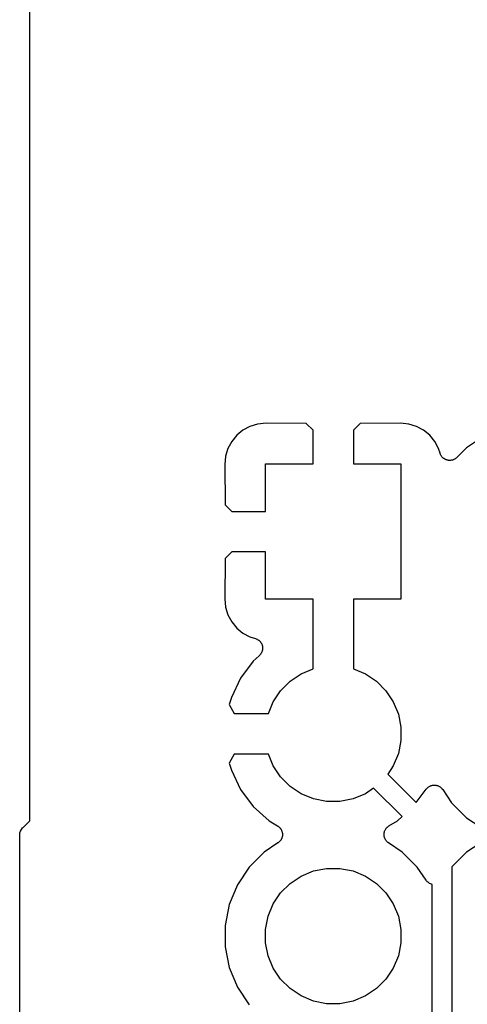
# Model space of a CAD drawing. Extents: x 4.65 to 8.46, y -5.31 to -3.29.
# Tile 10 of 47: x 4.65 to 4.87, y -4.43 to -3.95. Entities that reach past the tile are written whole.
import ezdxf

# ---------------------------------------------------------------- set-up
doc = ezdxf.new("R2010")
doc.units = 0
doc.header["$MEASUREMENT"] = 0
doc.layers.add('BLACK', color=7, linetype='CONTINUOUS')

msp = doc.modelspace()

# ---------------------------------------------------------------- linework, layer by layer
at = {"layer": 'BLACK', "linetype": 'CONTINUOUS'}
for p, q in [((4.65, -4.34304), (4.65, -3.45565)), ((4.75884, -4.14797), (4.75537, -4.14983)), ((4.76261, -4.14682), (4.75884, -4.14797)), ((4.76677, -4.14642), (4.76261, -4.14682)), ((4.78667, -4.14652), (4.76677, -4.14642)), ((4.79, -4.14986), (4.78667, -4.14652)), ((4.81333, -4.14652), (4.81, -4.14986)), ((4.83323, -4.14642), (4.81333, -4.14652)), ((4.83739, -4.14682), (4.83323, -4.14642)), ((4.84116, -4.14797), (4.83739, -4.14682)), ((4.84463, -4.14983), (4.84116, -4.14797)), ((4.75232, -4.15232), (4.74983, -4.15537)), ((4.75537, -4.14983), (4.75232, -4.15232)), ((4.79, -4.16654), (4.79, -4.14986)), ((4.81, -4.14986), (4.81, -4.16654)), ((4.84768, -4.15232), (4.84463, -4.14983)), ((4.85017, -4.15537), (4.84768, -4.15232)), ((4.87467, -4.15262), (4.86592, -4.15847)), ((4.74983, -4.15537), (4.74797, -4.15884)), ((4.85203, -4.15884), (4.85017, -4.15537)), ((4.86592, -4.15847), (4.86108, -4.16331)), ((4.74682, -4.16261), (4.74642, -4.16677)), ((4.74797, -4.15884), (4.74682, -4.16261)), ((4.85276, -4.16123), (4.85203, -4.15884)), ((4.85284, -4.16145), (4.85276, -4.16123)), ((4.85291, -4.16167), (4.85284, -4.16145)), ((4.85303, -4.16189), (4.85291, -4.16167)), ((4.85313, -4.16213), (4.85303, -4.16189)), ((4.85326, -4.16233), (4.85313, -4.16213)), ((4.85337, -4.16253), (4.85326, -4.16233)), ((4.85353, -4.16273), (4.85337, -4.16253)), ((4.85367, -4.16294), (4.85353, -4.16273)), ((4.85383, -4.16311), (4.85367, -4.16294)), ((4.85398, -4.16329), (4.85383, -4.16311)), ((4.85418, -4.16345), (4.85398, -4.16329)), ((4.85436, -4.16364), (4.85418, -4.16345)), ((4.86084, -4.16351), (4.86068, -4.16367)), ((4.86103, -4.16336), (4.86084, -4.16351)), ((4.86108, -4.16331), (4.86103, -4.16336)), ((4.74642, -4.16677), (4.74652, -4.18667)), ((4.76654, -4.19), (4.76654, -4.16654)), ((4.76654, -4.16654), (4.79, -4.16654)), ((4.81, -4.16654), (4.83346, -4.16654)), ((4.83346, -4.16654), (4.83346, -4.23346)), ((4.85455, -4.16377), (4.85436, -4.16364)), ((4.85473, -4.16391), (4.85455, -4.16377)), ((4.85495, -4.16404), (4.85473, -4.16391)), ((4.85517, -4.16418), (4.85495, -4.16404)), ((4.85538, -4.16427), (4.85517, -4.16418)), ((4.85559, -4.16438), (4.85538, -4.16427)), ((4.85583, -4.16446), (4.85559, -4.16438)), ((4.85607, -4.16456), (4.85583, -4.16446)), ((4.8563, -4.1646), (4.85607, -4.16456)), ((4.85652, -4.16467), (4.8563, -4.1646)), ((4.85677, -4.1647), (4.85652, -4.16467)), ((4.85702, -4.16475), (4.85677, -4.1647)), ((4.85726, -4.16475), (4.85702, -4.16475)), ((4.85749, -4.16478), (4.85726, -4.16475)), ((4.85774, -4.16476), (4.85749, -4.16478)), ((4.858, -4.16476), (4.85774, -4.16476)), ((4.85823, -4.16471), (4.858, -4.16476)), ((4.85846, -4.16469), (4.85823, -4.16471)), ((4.85871, -4.16462), (4.85846, -4.16469)), ((4.85896, -4.16457), (4.85871, -4.16462)), ((4.85917, -4.16449), (4.85896, -4.16457)), ((4.8594, -4.16442), (4.85917, -4.16449)), ((4.85962, -4.1643), (4.8594, -4.16442)), ((4.85986, -4.16421), (4.85962, -4.1643)), ((4.86006, -4.16408), (4.85986, -4.16421)), ((4.86026, -4.16397), (4.86006, -4.16408)), ((4.86046, -4.16381), (4.86026, -4.16397)), ((4.86068, -4.16367), (4.86046, -4.16381)), ((4.74652, -4.18667), (4.74986, -4.19)), ((4.74986, -4.19), (4.76654, -4.19)), ((4.74986, -4.21), (4.74652, -4.21333)), ((4.76654, -4.21), (4.74986, -4.21)), ((4.76654, -4.23346), (4.76654, -4.21)), ((4.74652, -4.21333), (4.74642, -4.23323)), ((4.74642, -4.23323), (4.74682, -4.23739)), ((4.79, -4.23346), (4.76654, -4.23346)), ((4.79, -4.26792), (4.79, -4.23346)), ((4.83346, -4.23346), (4.81, -4.23346)), ((4.81, -4.23346), (4.81, -4.26792)), ((4.74682, -4.23739), (4.74797, -4.24116)), ((4.74797, -4.24116), (4.74983, -4.24463)), ((4.74983, -4.24463), (4.75232, -4.24768)), ((4.75232, -4.24768), (4.75537, -4.25017)), ((4.75537, -4.25017), (4.75884, -4.25203)), ((4.75884, -4.25203), (4.76155, -4.25285)), ((4.76155, -4.25285), (4.76162, -4.25287)), ((4.76162, -4.25287), (4.76195, -4.25302)), ((4.76195, -4.25302), (4.76229, -4.25314)), ((4.76229, -4.25314), (4.76239, -4.25321)), ((4.76239, -4.25321), (4.76251, -4.25326)), ((4.76251, -4.25326), (4.76281, -4.25346)), ((4.76281, -4.25346), (4.76312, -4.25365)), ((4.76312, -4.25365), (4.76321, -4.25374)), ((4.76321, -4.25374), (4.76332, -4.25381)), ((4.76332, -4.25381), (4.76357, -4.25407)), ((4.76357, -4.25407), (4.76383, -4.25431)), ((4.76383, -4.25431), (4.76391, -4.25442)), ((4.76391, -4.25442), (4.764, -4.25451)), ((4.764, -4.25451), (4.7642, -4.25481)), ((4.7642, -4.25481), (4.76441, -4.2551)), ((4.76441, -4.2551), (4.76446, -4.25522)), ((4.76446, -4.25522), (4.76453, -4.25533)), ((4.76453, -4.25533), (4.76467, -4.25566)), ((4.76467, -4.25566), (4.76482, -4.25599)), ((4.76482, -4.25599), (4.76485, -4.25611)), ((4.76395, -4.26083), (4.76369, -4.26108)), ((4.76402, -4.26072), (4.76395, -4.26083)), ((4.7641, -4.26063), (4.76402, -4.26072)), ((4.76429, -4.26032), (4.7641, -4.26063)), ((4.76449, -4.26002), (4.76429, -4.26032)), ((4.76454, -4.2599), (4.76449, -4.26002)), ((4.76461, -4.25979), (4.76454, -4.2599)), ((4.76473, -4.25945), (4.76461, -4.25979)), ((4.76487, -4.25912), (4.76473, -4.25945)), ((4.76485, -4.25611), (4.7649, -4.25623)), ((4.7649, -4.259), (4.76487, -4.25912)), ((4.7649, -4.25623), (4.76496, -4.25659)), ((4.76494, -4.25888), (4.7649, -4.259)), ((4.765, -4.25852), (4.76494, -4.25888)), ((4.76496, -4.25659), (4.76505, -4.25694)), ((4.76507, -4.25817), (4.765, -4.25852)), ((4.76505, -4.25694), (4.76505, -4.25706)), ((4.76505, -4.25706), (4.76508, -4.25719)), ((4.76508, -4.25719), (4.76507, -4.25755)), ((4.76507, -4.25755), (4.76509, -4.25791)), ((4.76509, -4.25791), (4.76507, -4.25804)), ((4.76507, -4.25804), (4.76507, -4.25817)), ((4.7605, -4.264), (4.75424, -4.2724)), ((4.76344, -4.26135), (4.7605, -4.264)), ((4.76369, -4.26108), (4.76344, -4.26135)), ((4.77867, -4.27401), (4.78415, -4.27034)), ((4.78415, -4.27034), (4.79, -4.26792)), ((4.81, -4.26792), (4.81585, -4.27034)), ((4.81585, -4.27034), (4.82133, -4.27401)), ((4.75424, -4.2724), (4.74968, -4.28196)), ((4.77401, -4.27867), (4.77867, -4.27401)), ((4.82133, -4.27401), (4.82599, -4.27867)), ((4.77034, -4.28415), (4.77401, -4.27867)), ((4.82599, -4.27867), (4.82966, -4.28415)), ((4.74968, -4.28196), (4.74863, -4.28543)), ((4.76792, -4.29), (4.77034, -4.28415)), ((4.82966, -4.28415), (4.83218, -4.29024)), ((4.74863, -4.28543), (4.75104, -4.29)), ((4.75104, -4.29), (4.76792, -4.29)), ((4.83218, -4.29024), (4.83346, -4.2967)), ((4.83346, -4.2967), (4.83346, -4.3033)), ((4.83346, -4.3033), (4.83218, -4.30976)), ((4.75104, -4.31), (4.74863, -4.31457)), ((4.76792, -4.31), (4.75104, -4.31)), ((4.77034, -4.31585), (4.76792, -4.31)), ((4.83218, -4.30976), (4.82966, -4.31585)), ((4.74863, -4.31457), (4.74968, -4.31804)), ((4.74968, -4.31804), (4.75424, -4.3276)), ((4.77401, -4.32133), (4.77034, -4.31585)), ((4.82966, -4.31585), (4.82691, -4.31995)), ((4.77867, -4.32599), (4.77401, -4.32133)), ((4.82691, -4.31995), (4.84098, -4.33402)), ((4.75424, -4.3276), (4.7605, -4.336)), ((4.78415, -4.32966), (4.77867, -4.32599)), ((4.81995, -4.32691), (4.81585, -4.32966)), ((4.834, -4.34096), (4.81995, -4.32691)), ((4.84098, -4.33402), (4.84595, -4.32735)), ((4.84595, -4.32735), (4.84599, -4.32729)), ((4.84599, -4.32729), (4.84623, -4.32704)), ((4.84623, -4.32704), (4.84645, -4.32678)), ((4.84645, -4.32678), (4.84656, -4.32669)), ((4.84656, -4.32669), (4.84666, -4.32658)), ((4.84666, -4.32658), (4.84694, -4.32638)), ((4.84694, -4.32638), (4.84721, -4.32616)), ((4.84721, -4.32616), (4.84733, -4.3261)), ((4.84733, -4.3261), (4.84745, -4.32601)), ((4.84745, -4.32601), (4.84777, -4.32587)), ((4.84777, -4.32587), (4.84807, -4.32571)), ((4.84807, -4.32571), (4.84821, -4.32567)), ((4.84821, -4.32567), (4.84834, -4.32561)), ((4.84834, -4.32561), (4.84867, -4.32553)), ((4.84867, -4.32553), (4.84901, -4.32543)), ((4.84901, -4.32543), (4.84915, -4.32542)), ((4.84915, -4.32542), (4.84929, -4.32538)), ((4.84929, -4.32538), (4.84963, -4.32537)), ((4.84963, -4.32537), (4.84998, -4.32534)), ((4.84998, -4.32534), (4.85012, -4.32535)), ((4.85012, -4.32535), (4.85026, -4.32535)), ((4.85026, -4.32535), (4.8506, -4.3254)), ((4.8506, -4.3254), (4.85095, -4.32544)), ((4.85095, -4.32544), (4.85109, -4.32548)), ((4.85109, -4.32548), (4.85123, -4.3255)), ((4.85123, -4.3255), (4.85155, -4.32562)), ((4.85155, -4.32562), (4.85188, -4.32572)), ((4.85188, -4.32572), (4.85201, -4.32579)), ((4.85201, -4.32579), (4.85214, -4.32584)), ((4.85214, -4.32584), (4.85244, -4.32602)), ((4.85244, -4.32602), (4.85274, -4.32619)), ((4.85274, -4.32619), (4.85285, -4.32628)), ((4.85285, -4.32628), (4.85297, -4.32635)), ((4.85297, -4.32635), (4.85323, -4.32659)), ((4.85323, -4.32659), (4.8535, -4.32681)), ((4.8535, -4.32681), (4.85359, -4.32692)), ((4.85359, -4.32692), (4.85369, -4.32701)), ((4.85369, -4.32701), (4.85389, -4.32729)), ((4.85389, -4.32729), (4.85411, -4.32756)), ((4.85411, -4.32756), (4.85847, -4.33408)), ((4.79024, -4.33218), (4.78415, -4.32966)), ((4.7967, -4.33346), (4.79024, -4.33218)), ((4.8033, -4.33346), (4.7967, -4.33346)), ((4.80976, -4.33218), (4.8033, -4.33346)), ((4.81585, -4.32966), (4.80976, -4.33218)), ((4.7605, -4.336), (4.76828, -4.34301)), ((4.85847, -4.33408), (4.86592, -4.34153)), ((4.64669, -4.34635), (4.65, -4.34304)), ((4.76828, -4.34301), (4.77246, -4.3455)), ((4.82754, -4.3455), (4.83172, -4.34301)), ((4.83172, -4.34301), (4.834, -4.34096)), ((4.86592, -4.34153), (4.87237, -4.34584)), ((4.64515, -4.34904), (4.64543, -4.34811)), ((4.64543, -4.34811), (4.64589, -4.34725)), ((4.64589, -4.34725), (4.6465, -4.3465)), ((4.6465, -4.3465), (4.64669, -4.34635)), ((4.77246, -4.3455), (4.77252, -4.34554)), ((4.77252, -4.34554), (4.77261, -4.34561)), ((4.77261, -4.34561), (4.77272, -4.34566)), ((4.77272, -4.34566), (4.773, -4.3459)), ((4.773, -4.3459), (4.7733, -4.34613)), ((4.7733, -4.34613), (4.77338, -4.34621)), ((4.77338, -4.34621), (4.77347, -4.34629)), ((4.77347, -4.34629), (4.7737, -4.34658)), ((4.7737, -4.34658), (4.77395, -4.34686)), ((4.77395, -4.34686), (4.77401, -4.34696)), ((4.77401, -4.34696), (4.77408, -4.34705)), ((4.77408, -4.34705), (4.77425, -4.34738)), ((4.77425, -4.34738), (4.77444, -4.3477)), ((4.77444, -4.3477), (4.77448, -4.34781)), ((4.77448, -4.34781), (4.77453, -4.34791)), ((4.77453, -4.34791), (4.77464, -4.34827)), ((4.77464, -4.34827), (4.77476, -4.34862)), ((4.82524, -4.34867), (4.82525, -4.34855)), ((4.82525, -4.34855), (4.82538, -4.3482)), ((4.82538, -4.3482), (4.82549, -4.34785)), ((4.82549, -4.34785), (4.82555, -4.34774)), ((4.82555, -4.34774), (4.82559, -4.34763)), ((4.82559, -4.34763), (4.82578, -4.34732)), ((4.82578, -4.34732), (4.82596, -4.34699)), ((4.82596, -4.34699), (4.82603, -4.3469)), ((4.82603, -4.3469), (4.82609, -4.3468)), ((4.82609, -4.3468), (4.82635, -4.34652)), ((4.82635, -4.34652), (4.82658, -4.34624)), ((4.82658, -4.34624), (4.82667, -4.34616)), ((4.82667, -4.34616), (4.82675, -4.34608)), ((4.82675, -4.34608), (4.82705, -4.34586)), ((4.82705, -4.34586), (4.82734, -4.34562)), ((4.82734, -4.34562), (4.82744, -4.34557)), ((4.82744, -4.34557), (4.82754, -4.3455)), ((4.64506, -4.35), (4.64508, -4.34976)), ((4.64508, -4.35024), (4.64506, -4.35)), ((4.64508, -4.34976), (4.64515, -4.34904)), ((4.64508, -4.34976), (4.64508, -4.34976)), ((4.64508, -4.44976), (4.64508, -4.35024)), ((4.77344, -4.35333), (4.77315, -4.35357)), ((4.77351, -4.35324), (4.77344, -4.35333)), ((4.7736, -4.35317), (4.77351, -4.35324)), ((4.77382, -4.35287), (4.7736, -4.35317)), ((4.77406, -4.35258), (4.77382, -4.35287)), ((4.77411, -4.35248), (4.77406, -4.35258)), ((4.77418, -4.35238), (4.77411, -4.35248)), ((4.77434, -4.35205), (4.77418, -4.35238)), ((4.77452, -4.35172), (4.77434, -4.35205)), ((4.77455, -4.35161), (4.77452, -4.35172)), ((4.7746, -4.3515), (4.77455, -4.35161)), ((4.77469, -4.35114), (4.7746, -4.3515)), ((4.7748, -4.35079), (4.77469, -4.35114)), ((4.77476, -4.34862), (4.77478, -4.34873)), ((4.77478, -4.34873), (4.77481, -4.34885)), ((4.77482, -4.35067), (4.7748, -4.35079)), ((4.77481, -4.34885), (4.77485, -4.34922)), ((4.77484, -4.35056), (4.77482, -4.35067)), ((4.77486, -4.35019), (4.77484, -4.35056)), ((4.77485, -4.34922), (4.7749, -4.34958)), ((4.7749, -4.34982), (4.77486, -4.35019)), ((4.7749, -4.34958), (4.77489, -4.3497)), ((4.77489, -4.3497), (4.7749, -4.34982)), ((4.8251, -4.34951), (4.82516, -4.34915)), ((4.82511, -4.34963), (4.8251, -4.34951)), ((4.8251, -4.34975), (4.82511, -4.34963)), ((4.82513, -4.35012), (4.8251, -4.34975)), ((4.82515, -4.35049), (4.82513, -4.35012)), ((4.82517, -4.3506), (4.82515, -4.35049)), ((4.82516, -4.34915), (4.8252, -4.34878)), ((4.82518, -4.35072), (4.82517, -4.3506)), ((4.82529, -4.35108), (4.82518, -4.35072)), ((4.8252, -4.34878), (4.82524, -4.34867)), ((4.82537, -4.35144), (4.82529, -4.35108)), ((4.82542, -4.35154), (4.82537, -4.35144)), ((4.82546, -4.35166), (4.82542, -4.35154)), ((4.82563, -4.35199), (4.82546, -4.35166)), ((4.82578, -4.35232), (4.82563, -4.35199)), ((4.82585, -4.35242), (4.82578, -4.35232)), ((4.82591, -4.35252), (4.82585, -4.35242)), ((4.82614, -4.35281), (4.82591, -4.35252)), ((4.82636, -4.35311), (4.82614, -4.35281)), ((4.82644, -4.35319), (4.82636, -4.35311)), ((4.82652, -4.35328), (4.82644, -4.35319)), ((4.8268, -4.35352), (4.82652, -4.35328)), ((4.77268, -4.35395), (4.76592, -4.35847)), ((4.77277, -4.35388), (4.77268, -4.35395)), ((4.77287, -4.35382), (4.77277, -4.35388)), ((4.77315, -4.35357), (4.77287, -4.35382)), ((4.82707, -4.35378), (4.8268, -4.35352)), ((4.82717, -4.35384), (4.82707, -4.35378)), ((4.82726, -4.35391), (4.82717, -4.35384)), ((4.82732, -4.35395), (4.82726, -4.35391)), ((4.83408, -4.35847), (4.82732, -4.35395)), ((4.87237, -4.35416), (4.86592, -4.35847)), ((4.76592, -4.35847), (4.75847, -4.36592)), ((4.84153, -4.36592), (4.83408, -4.35847)), ((4.86592, -4.35847), (4.85866, -4.36573)), ((4.75847, -4.36592), (4.75262, -4.37468)), ((4.78415, -4.37034), (4.79024, -4.36782)), ((4.79024, -4.36782), (4.7967, -4.36654)), ((4.7967, -4.36654), (4.8033, -4.36654)), ((4.8033, -4.36654), (4.80976, -4.36782)), ((4.80976, -4.36782), (4.81585, -4.37034)), ((4.84584, -4.37237), (4.84153, -4.36592)), ((4.85866, -4.36573), (4.85866, -4.52017)), ((4.77867, -4.37401), (4.78415, -4.37034)), ((4.81585, -4.37034), (4.82133, -4.37401)), ((4.84614, -4.37274), (4.84584, -4.37237)), ((4.84644, -4.37311), (4.84614, -4.37274)), ((4.75262, -4.37468), (4.74859, -4.38441)), ((4.77401, -4.37867), (4.77867, -4.37401)), ((4.82133, -4.37401), (4.82599, -4.37867)), ((4.84645, -4.37312), (4.84644, -4.37311)), ((4.84646, -4.37313), (4.84645, -4.37312)), ((4.84683, -4.37343), (4.84646, -4.37313)), ((4.84719, -4.37373), (4.84683, -4.37343)), ((4.8472, -4.37374), (4.84719, -4.37373)), ((4.84721, -4.37375), (4.8472, -4.37374)), ((4.84763, -4.37398), (4.84721, -4.37375)), ((4.84805, -4.3742), (4.84763, -4.37398)), ((4.84806, -4.3742), (4.84805, -4.3742)), ((4.84807, -4.37421), (4.84806, -4.3742)), ((4.84853, -4.37435), (4.84807, -4.37421)), ((4.84882, -4.37444), (4.84853, -4.37435)), ((4.84882, -4.52196), (4.84882, -4.37444)), ((4.77034, -4.38415), (4.77401, -4.37867)), ((4.82599, -4.37867), (4.82966, -4.38415)), ((4.74859, -4.38441), (4.74654, -4.39473)), ((4.76782, -4.39024), (4.77034, -4.38415)), ((4.82966, -4.38415), (4.83218, -4.39024)), ((4.76654, -4.3967), (4.76782, -4.39024)), ((4.83218, -4.39024), (4.83346, -4.3967)), ((4.74654, -4.39473), (4.74654, -4.40527)), ((4.76654, -4.4033), (4.76654, -4.3967)), ((4.83346, -4.3967), (4.83346, -4.4033)), ((4.74654, -4.40527), (4.74859, -4.41559)), ((4.76782, -4.40976), (4.76654, -4.4033)), ((4.83346, -4.4033), (4.83218, -4.40976)), ((4.77034, -4.41585), (4.76782, -4.40976)), ((4.83218, -4.40976), (4.82966, -4.41585)), ((4.74859, -4.41559), (4.75262, -4.42532)), ((4.77401, -4.42133), (4.77034, -4.41585)), ((4.82966, -4.41585), (4.82599, -4.42133)), ((4.77867, -4.42599), (4.77401, -4.42133)), ((4.82599, -4.42133), (4.82133, -4.42599)), ((4.75262, -4.42532), (4.75847, -4.43408)), ((4.78415, -4.42966), (4.77867, -4.42599)), ((4.82133, -4.42599), (4.81585, -4.42966)), ((4.79024, -4.43218), (4.78415, -4.42966)), ((4.81585, -4.42966), (4.80976, -4.43218)), ((4.7967, -4.43346), (4.79024, -4.43218)), ((4.8033, -4.43346), (4.7967, -4.43346)), ((4.80976, -4.43218), (4.8033, -4.43346))]:
    msp.add_line(p, q, dxfattribs=at)

doc.saveas('drawing.dxf')
